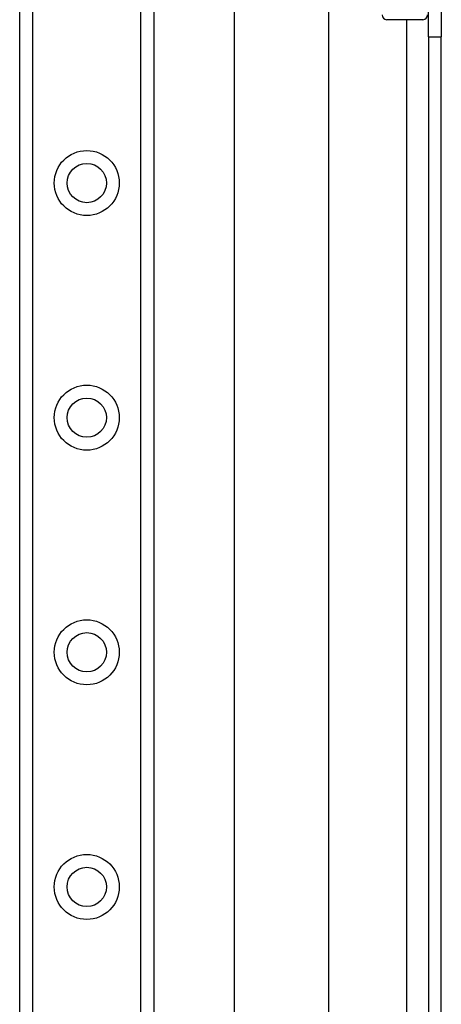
# Model space of a CAD drawing. Header units: inches. Extents: x 4.2 to 80.3, y 5.9 to 52.3.
# Tile 41 of 72: x 22.4 to 24.7, y 29.4 to 34.7. Entities that reach past the tile are written whole.
import ezdxf

# ---------------------------------------------------------------- set-up
doc = ezdxf.new("R2010")
doc.units = ezdxf.units.IN
doc.header["$LTSCALE"] = 5.125904
doc.header["$MEASUREMENT"] = 0
doc.layers.add('Visible Edges(ANSI)', color=7, linetype='Continuous', lineweight=25)
doc.layers.add('Visible Tangent Edges(ANSI)', color=7, linetype='Continuous', lineweight=25)

msp = doc.modelspace()

# ---------------------------------------------------------------- linework, layer by layer
at = {"layer": 'Visible Edges(ANSI)'}
for p, q in [((22.3912, 18.2363), (22.3912, 40.6027)), ((23.1142, 40.6027), (23.1142, 18.2363)), ((23.5501, 22.7086), (23.5501, 36.1305)), ((24.0566, 35.0819), (24.0566, 23.7571)), ((24.5962, 34.6406), (24.5962, 35.042)), ((24.6644, 35.042), (24.6644, 34.6406)), ((24.5651, 34.7324), (24.3701, 34.7324)), ((24.5962, 34.6406), (24.5962, 24.1984)), ((24.6644, 24.1984), (24.6644, 34.6406))]:
    msp.add_line(p, q, dxfattribs=at)
for centre in [(22.7527, 33.8512), (22.7527, 32.585), (22.7527, 31.3188), (22.7527, 30.0526)]:
    msp.add_circle(centre, 0.1061, dxfattribs=at)
for centre, start, end in [((24.3701, 34.7578), 180, 270), ((24.5651, 34.7578), 270, 0)]:
    msp.add_arc(centre, 0.0253, start, end, dxfattribs=at)
at = {"layer": 'Visible Tangent Edges(ANSI)'}
for p, q in [((22.4605, 40.6027), (22.4605, 18.2363)), ((23.0449, 18.2363), (23.0449, 40.6027)), ((24.4766, 34.7324), (24.4766, 24.1066)), ((24.5962, 34.6406), (24.6644, 34.6406))]:
    msp.add_line(p, q, dxfattribs=at)
for centre in [(22.7527, 33.8512), (22.7527, 32.585), (22.7527, 31.3188), (22.7527, 30.0526)]:
    msp.add_circle(centre, 0.1754, dxfattribs=at)

doc.saveas('drawing.dxf')
